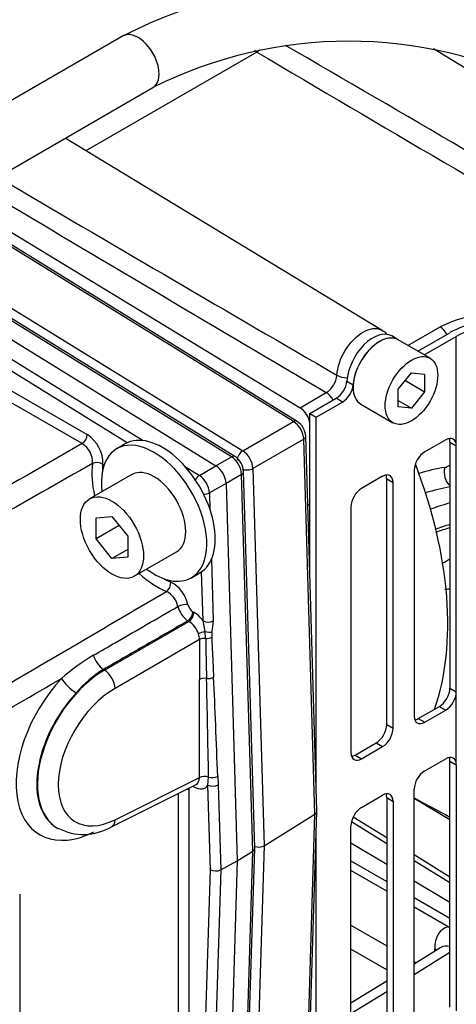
# Model space of a CAD drawing. Header units: inches. Extents: x -13.9 to 83.8, y -28.8 to 34.3.
# Tile 62 of 90: x 52.8 to 54.6, y 13.3 to 17.4. Entities that reach past the tile are written whole.
import ezdxf

# ---------------------------------------------------------------- set-up
doc = ezdxf.new("R2010")
doc.units = ezdxf.units.IN
doc.header["$MEASUREMENT"] = 0
for name, color, linetype in [('10-24_05_[SOCKET', 7, 'Continuous'), ('25-20_125_[SOCKE', 7, 'Continuous'), ('2_CYLINDER_W_STO', 7, 'Continuous'), ('C40007R_HIGH_PRE', 7, 'Continuous'), ('CONNECTING_ROD_S', 7, 'Continuous'), ('CYLINDER', 7, 'Continuous'), ('FAN2', 7, 'Continuous'), ('HEAD_MACHINED_C4', 7, 'Continuous'), ('THORGREN_R4000_G', 7, 'Continuous'), ('THORGREN_REAR_GU', 7, 'Continuous'), ('TUBE_UNLOADER_TO', 7, 'Continuous'), ('WASHER', 7, 'Continuous')]:
    doc.layers.add(name, color=color, linetype=linetype)

msp = doc.modelspace()

# ---------------------------------------------------------------- linework, layer by layer
at = {"layer": '10-24_05_[SOCKET', "color": 7, "linetype": 'Continuous'}
for p, q in [((54.523, 16.0165), (54.3886, 16.0941)), ((54.3897, 15.8864), (54.445, 15.9551)), ((54.445, 15.9551), (54.5002, 15.9502)), ((54.5002, 15.9502), (54.5002, 15.8765)), ((54.4193, 15.9232), (54.5002, 15.8765)), ((54.3897, 15.8127), (54.3897, 15.8864)), ((54.5002, 15.8765), (54.445, 15.8078)), ((54.2326, 15.8239), (54.367, 15.7463)), ((54.3897, 15.8397), (54.445, 15.8078)), ((54.445, 15.8078), (54.3897, 15.8127))]:
    msp.add_line(p, q, dxfattribs=at)
msp.add_ellipse((54.3106, 15.959), major_axis=(-0.078, -0.1351), ratio=0.57735, start_param=3.141593, end_param=6.283185, dxfattribs=at)
msp.add_ellipse((54.445, 15.8814), major_axis=(-0.078, -0.1351), ratio=0.57735, dxfattribs=at)
at = {"layer": '25-20_125_[SOCKE', "color": 7, "linetype": 'Continuous'}
for p, q in [((53.2715, 15.5292), (53.0947, 15.4271)), ((53.1222, 15.3472), (53.1884, 15.3531)), ((53.1222, 15.2588), (53.1222, 15.3472)), ((53.1884, 15.3531), (53.2547, 15.2707)), ((53.2192, 15.3149), (53.1222, 15.2588)), ((53.1884, 15.1764), (53.1222, 15.2588)), ((53.2547, 15.2707), (53.2547, 15.1823)), ((53.2547, 15.2146), (53.1884, 15.1764)), ((53.2822, 15.1024), (53.459, 15.2044)), ((53.2547, 15.1823), (53.1884, 15.1764))]:
    msp.add_line(p, q, dxfattribs=at)
msp.add_ellipse((53.3652, 15.3668), major_axis=(-0.0937, 0.1624), ratio=0.57735, start_param=3.141593, end_param=6.283185, dxfattribs=at)
msp.add_ellipse((53.1884, 15.2647), major_axis=(-0.0937, 0.1624), ratio=0.57735, dxfattribs=at)
at = {"layer": '2_CYLINDER_W_STO', "color": 7, "linetype": 'Continuous'}
for p, q in [((53.7961, 17.3007), (53.0792, 16.8868)), ((53.7961, 17.3007), (53.7867, 17.3065)), ((53.7961, 17.3007), (53.7961, 17.3007)), ((55.5705, 16.6874), (54.5377, 17.3135)), ((54.3214, 16.1337), (52.9926, 16.9393)), ((52.667, 16.6055), (53.9776, 15.8092)), ((54.4298, 16.0703), (54.5648, 16.1483)), ((53.9776, 15.8092), (54.0876, 15.8727)), ((54.0098, 15.4048), (54.0186, 15.3998)), ((54.6062, 14.0808), (54.4563, 14.1703)), ((54.341, 14.0053), (54.2001, 14.0926)), ((54.341, 13.981), (54.193, 14.0726)), ((54.1911, 13.9841), (54.341, 13.8945)), ((54.6062, 13.8412), (54.4563, 13.934)), ((54.1911, 13.9088), (54.341, 13.8222)), ((54.6062, 13.8168), (54.4563, 13.9096)), ((54.341, 13.7814), (54.1911, 13.868)), ((54.4563, 13.8257), (54.6062, 13.7361)), ((54.4563, 13.7557), (54.6062, 13.6691)), ((54.5995, 13.6322), (54.4563, 13.7149)), ((54.1911, 13.6396), (54.341, 13.553)), ((54.5682, 13.5455), (54.4563, 13.4763)), ((54.341, 13.4519), (54.1911, 13.5384)), ((54.6062, 13.5241), (54.4563, 13.4314)), ((54.5423, 13.5295), (54.5423, 13.5393)), ((54.4563, 13.4865), (54.4648, 13.4815)), ((54.341, 13.405), (54.1911, 13.3123)), ((54.341, 13.3601), (54.1911, 13.2674))]:
    msp.add_line(p, q, dxfattribs=at)
for centre, radius, start, end in [((53.7427, 17.3832), 0.0983, 302.9123, 312.4586), ((478.2151, 737.3181), 835.797, 239.4824961, 239.6072302), ((-47.2553, -157.428), 201.9294, 59.441514, 59.932291), ((227.7383, 314.6797), 345.516, 239.575087, 239.837352), ((262.7306, 369.5759), 410.6553, 239.243143, 239.464424), ((54.7795, 15.721), 0.4782, 70.1109, 116.6783), ((54.0367, 15.9532), 0.0953, 302.3402, 355.4355), ((180.836, 250.0156), 267.5696, 241.814711, 241.85113)]:
    msp.add_arc(centre, radius, start, end, dxfattribs=at)
for centre, major_axis, ratio, start_param, end_param in [((54.5637, 16.0999), (0.03, -0.052), 0.57735, 1.563318, 2.330015), ((54.1731, 15.9663), (0.0598, -0.0042), 0.52617, 3.983534, 4.77874), ((54.0865, 15.8244), (0.03, -0.052), 0.57735, 1.563318, 2.330015), ((53.9765, 15.7609), (0.03, -0.052), 0.57735, 0.914587, 2.330015), ((54.6749, 13.4627), (0.0938, -0.1624), 0.577174, 2.961441, 3.926839), ((54.6307, 13.4372), (0.0609, -0.1093), 0.576911, 2.657406, 3.167747), ((54.4981, 13.5138), (-0.0625, 0), 0.57735, 3.739437, 3.926991)]:
    msp.add_ellipse(centre, major_axis=major_axis, ratio=ratio, start_param=start_param, end_param=end_param, dxfattribs=at)
for points, knots in [([(54.1316, 15.9456), (54.134, 15.9789), (54.1469, 16.0165), (54.1873, 16.0827), (54.2147, 16.1108), (54.2694, 16.1423), (54.2968, 16.1459), (54.3185, 16.1354), (54.3199, 16.1346), (54.3214, 16.1338)], [0, 0, 0, 0, 0.25, 0.25, 0.5, 0.5, 0.75, 0.75, 0.7687546, 0.7687546, 0.7687546, 0.7687546]), ([(54.3438, 16.1152), (54.3395, 16.1205), (54.3324, 16.1274), (54.3239, 16.1312), (54.3207, 16.1326)], [0.7053987, 0.7053987, 0.7053987, 0.7053987, 0.904306, 1, 1, 1, 1])]:
    msp.add_open_spline(points, degree=3, knots=knots, dxfattribs=at)
msp.add_open_spline([(54.6067, 13.6278), (54.6044, 13.6293), (54.6019, 13.6308), (54.5995, 13.6322)], degree=3, dxfattribs=at)
at = {"layer": 'C40007R_HIGH_PRE', "color": 7, "linetype": 'Continuous'}
for p, q in [((53.9504, 15.751), (52.6334, 16.5645)), ((53.9653, 15.7521), (52.639, 16.5713)), ((52.4286, 16.436), (53.737, 15.6278)), ((53.737, 15.6278), (53.9504, 15.751)), ((53.993, 15.6772), (53.7796, 15.5541)), ((54.0397, 14.1045), (53.993, 15.6772)), ((54.0481, 14.1171), (54.0014, 15.6896)), ((53.7796, 15.5541), (53.8266, 13.9726)), ((53.8266, 13.9726), (54.0397, 14.1045)), ((53.993, 12.5858), (54.0397, 14.1045)), ((54.0014, 12.598), (54.0481, 14.1165)), ((53.8266, 13.9726), (53.7796, 12.4454))]:
    msp.add_line(p, q, dxfattribs=at)
msp.add_arc((53.9216, 15.6852), 0.0799, 3.1156, 56.8844, dxfattribs=at)
for centre, major_axis, ratio, start_param, end_param in [((53.9488, 15.7255), (-0.0164, -0.0266), 0.556849, 3.141593, 3.908939), ((53.948, 15.7005), (0.0312, -0.0541), 0.596822, 0.820873, 2.32072), ((53.9701, 15.6886), (-0.0312, -0.0009), 0.556849, 2.374247, 3.141593), ((53.7355, 15.6024), (0.0164, 0.0266), 0.556849, 0.767346, 2.373049), ((53.7347, 15.5773), (-0.0312, 0.0541), 0.596822, 3.962465, 5.462313), ((53.7568, 15.5655), (0.0312, 0.0009), 0.556849, 3.910136, 5.515839), ((54.0169, 14.1168), (-0.0313, 0), 0.57735, 2.39171, 3.159057), ((53.8038, 13.9849), (0.0313, 0), 0.57735, 4.154196, 5.533303)]:
    msp.add_ellipse(centre, major_axis=major_axis, ratio=ratio, start_param=start_param, end_param=end_param, dxfattribs=at)
at = {"layer": 'CONNECTING_ROD_S', "color": 7, "linetype": 'Continuous'}
for centre, radius, start, end in [((54.8967, 14.3764), 0.987, 107.0701, 110.9709), ((54.8608, 14.4026), 0.9382, 105.6772, 109.5896)]:
    msp.add_arc(centre, radius, start, end, dxfattribs=at)
for centre, major_axis, ratio, start_param, end_param in [((54.6004, 15.6197), (-0.0334, -0.0579), 0.57735, 0.442039, 0.908432), ((54.2247, 14.1893), (0.7558, 1.309), 0.57735, 0.442039, 0.547968), ((54.6287, 15.5336), (0.0101, -0.0617), 0.738016, 4.168318, 5.560513), ((54.2673, 14.1647), (0.7245, 1.2549), 0.57735, 0.448335, 0.552354), ((54.3468, 14.1188), (0.7226, 1.2515), 0.57735, 0.528727, 0.610224)]:
    msp.add_ellipse(centre, major_axis=major_axis, ratio=ratio, start_param=start_param, end_param=end_param, dxfattribs=at)
at = {"layer": 'CYLINDER', "color": 7, "linetype": 'Continuous'}
msp.add_ellipse((53.5579, 15.5013), major_axis=(-0.735, 1.2731), ratio=0.57735, start_param=3.597394, end_param=4.444397, dxfattribs=at)
at = {"layer": 'FAN2', "color": 7, "linetype": 'Continuous'}
msp.add_arc((54.3747, 18.4424), 3.4008, 273.5384, 273.899, dxfattribs=at)
at = {"layer": 'HEAD_MACHINED_C4', "color": 7, "linetype": 'Continuous'}
for p, q in [((53.6895, 15.6032), (52.3835, 16.41)), ((53.7043, 15.6043), (52.392, 16.4149)), ((52.3106, 16.3774), (53.6246, 15.5657)), ((53.2523, 15.662), (52.4687, 16.146)), ((52.4907, 16.1831), (53.319, 15.6715)), ((53.0633, 15.6585), (52.5063, 15.9801)), ((52.5276, 16.0179), (53.0846, 15.6963)), ((53.6246, 15.5657), (53.6895, 15.6032)), ((53.4963, 15.5619), (53.5551, 15.5256)), ((53.5551, 15.5256), (53.6246, 15.5657)), ((53.7321, 15.5295), (53.6672, 15.492)), ((53.7791, 13.9492), (53.7321, 15.5295)), ((53.7874, 13.9617), (53.7405, 15.5417)), ((53.6672, 15.492), (53.5977, 15.4518)), ((53.6672, 15.492), (53.7142, 13.909)), ((53.5977, 15.4518), (53.5997, 15.3828)), ((53.6059, 15.1744), (53.6136, 14.9157)), ((53.5706, 14.9153), (53.5644, 15.1214)), ((53.5284, 14.9536), (53.5324, 14.9512)), ((53.1571, 14.709), (53.5111, 14.9134)), ((53.5111, 14.9134), (53.507, 14.9157)), ((53.5788, 14.8704), (53.5706, 14.9153)), ((53.6136, 14.9157), (53.6081, 14.8695)), ((53.5815, 14.8418), (53.5788, 14.8704)), ((53.6081, 14.8695), (53.6069, 14.8471)), ((53.5559, 14.8372), (53.2012, 14.6325)), ((53.1571, 14.709), (53.1525, 14.7116)), ((53.5553, 14.2585), (53.5553, 14.6697)), ((53.2012, 14.0817), (53.5553, 14.2585)), ((53.591, 14.2268), (53.5938, 14.2604)), ((53.6321, 14.2631), (53.6341, 14.2272)), ((53.1865, 14.0522), (53.5416, 14.2295)), ((53.5103, 14.2071), (53.5103, 12.8903)), ((53.5324, 14.2198), (53.5324, 14.2198)), ((53.6016, 13.872), (53.591, 14.2268)), ((53.6341, 14.2272), (53.6447, 13.8715)), ((53.4669, 12.8907), (53.4669, 14.1922)), ((52.9592, 14.0463), (52.9613, 14.0451)), ((53.7405, 12.4353), (53.7874, 13.9611)), ((53.7142, 13.909), (53.7791, 13.9492)), ((53.7321, 12.4231), (53.7791, 13.9492)), ((53.6447, 13.8715), (53.7142, 13.909)), ((53.7142, 13.909), (53.6672, 12.3804)), ((53.5644, 12.6654), (53.6016, 13.872)), ((53.6447, 13.8715), (53.6046, 12.5692)), ((52.8013, 13.7688), (52.8013, 12.561))]:
    msp.add_line(p, q, dxfattribs=at)
for centre, radius, start, end in [((53.0078, 15.5762), 0.1426, 358.0994, 57.3722), ((214.7121, -267.0723), 325.6794, 119.758362, 119.931007), ((53.0151, 15.5801), 0.0921, 357.0394, 58.4322), ((200.2711, -244.2176), 298.5793, 119.530103, 119.717923), ((53.6606, 15.5373), 0.08, 3.1239, 56.8761), ((53.3681, 14.9523), 0.1427, 12.6869, 62.0175), ((-97.9885, 272.3832), 298.5793, 300.282077, 300.469897), ((53.3759, 14.9575), 0.0912, 11.7181, 63.3776), ((53.5632, 14.9995), 0.1008, 193.4732, 236.1752), ((53.5554, 14.9949), 0.0494, 193.2348, 236.838), ((53.4867, 14.8364), 0.0692, 0.6907, 20.477), ((76.1568, 14.671), 22.6016, 179.57857, 180.00336), ((93.8104, 15.6371), 40.2367, 181.13256, 181.37173), ((53.6002, 13.9492), 0.9563, 120.7592, 130.7124), ((53.4075, 14.301), 0.4833, 121.8376, 139.7914), ((-124.7458, 320.7754), 353.9537, 300.07243, 300.139424), ((53.0691, 14.2492), 0.2294, 242.0684, 300.7972)]:
    msp.add_arc(centre, radius, start, end, dxfattribs=at)
for centre, major_axis, ratio, start_param, end_param in [((53.0625, 15.6836), (-0.0156, -0.0271), 0.57735, 0.820305, 2.356194), ((53.3793, 15.3749), (0.1943, -0.3365), 0.57735, 3.790239, 4.208814), ((53.1282, 15.5588), (-0.031, 0.004), 0.650668, 4.005382, 5.541271), ((53.4006, 15.3872), (-0.1787, 0.3095), 0.57735, 0.648647, 0.76574), ((53.688, 15.578), (-0.0163, -0.0264), 0.556849, 3.141593, 3.908939), ((53.6872, 15.5527), (0.0312, -0.0541), 0.596671, 0.820873, 2.32072), ((53.5551, 15.5012), (-0.0163, -0.0264), 0.556849, 3.978752, 4.836302), ((53.5543, 15.476), (-0.0312, 0.0541), 0.558041, 3.962465, 5.462313), ((53.623, 15.5156), (-0.0312, 0.0541), 0.578008, 3.962465, 5.462313), ((53.7095, 15.5408), (-0.031, -0.0009), 0.556849, 2.374247, 3.141593), ((53.5766, 15.464), (-0.031, -0.0009), 0.556849, 1.446883, 2.304433), ((53.3793, 15.3749), (0.1943, -0.3365), 0.57735, 5.215964, 5.634539), ((53.4006, 15.3872), (-0.1787, 0.3095), 0.57735, -3.907332, -3.790239), ((53.4129, 15.0655), (-0.0121, -0.0288), 0.650668, 0.741914, 2.277804), ((53.4852, 14.9709), (-0.0304, -0.0071), 0.379035, 3.815322, 5.340876), ((53.5063, 14.9408), (-0.0156, -0.0271), 0.57735, 0.820305, 2.356194), ((53.5103, 14.9384), (-0.0156, -0.0271), 0.57735, 0.820305, 2.356194), ((53.5324, 14.8747), (-0.0469, 0.0812), 0.578054, 4.884677, 5.497178), ((53.5103, 14.8619), (0.0313, -0.0541), 0.598894, 1.215373, 2.355586), ((53.5925, 14.9279), (-0.031, -0.0009), 0.556849, 0.768544, 2.304433), ((53.5706, 14.859), (-0.0297, -0.0096), 0.284434, 4.342504, 5.312415), ((53.5869, 14.8817), (-0.0306, 0.0051), 0.409652, 1.369697, 2.398888), ((53.5772, 14.824), (-0.0312, 0.0002), 0.572704, 4.578434, 5.467143), ((53.5858, 14.8593), (-0.031, -0.0014), 0.567207, 1.40601, 2.294903), ((53.151, 14.7617), (-0.0312, 0.0542), 0.535681, 1.106588, 2.356107), ((53.1672, 14.3881), (0.2091, 0.3411), 0.594096, 0.835926, 3.155218), ((53.1586, 14.6589), (-0.0312, 0.0541), 0.536374, 3.9276, 5.497178), ((53.1247, 14.4145), (0.2438, 0.3932), 0.597134, 1.257569, 3.910799), ((53.019, 14.6477), (-0.0459, 0.0424), 0.247834, 0.664134, 2.219641), ((53.5766, 14.6565), (-0.0312, 0), 0.57735, 4.434034, 5.462881), ((53.5937, 14.691), (-0.031, -0.0015), 0.56774, 1.265207, 2.294398), ((53.5766, 13.9052), (-0.0211, 1.4696), 0.015669, -1.326974, -1.020678), ((53.5977, 13.893), (-0.0417, 1.4829), 0.031147, -1.319468, -1.013172), ((53.2099, 14.3617), (0.1779, 0.2869), 0.597134, 0.83902, 3.910799), ((53.1673, 14.3881), (0.2126, 0.339), 0.600152, 1.260727, 3.150536), ((53.5103, 14.2837), (-0.033, 0.0533), 0.575599, 3.089433, 3.909087), ((53.5766, 14.2453), (-0.0312, 0), 0.57735, 4.127738, 5.462881), ((53.611, 14.2753), (-0.031, -0.0011), 0.560815, 0.965578, 2.300845), ((53.4882, 14.1943), (-0.0313, 0), 0.57735, 3.926991, 4.218254), ((53.5324, 14.1943), (0.0156, -0.0271), 0.576647, 3.61001, 3.926382), ((53.5324, 14.1943), (0.0156, -0.0271), 0.576647, -3.926382, -3.679738), ((53.5103, 14.2071), (-0.0156, -0.0271), 0.57735, -3.926991, -3.726812), ((53.5103, 14.2071), (-0.0156, -0.0271), 0.57735, -3.926991, -3.72446), ((53.5324, 14.2965), (-0.0469, 0.0813), 0.576647, 2.356803, 3.440868), ((53.613, 14.2394), (-0.031, -0.0009), 0.556849, 0.768544, 2.304433), ((53.1586, 14.1081), (-0.0279, 0.0559), 0.576647, 3.142013, 3.961246), ((53.7564, 13.9614), (-0.031, 0), 0.57735, 2.39171, 3.159057), ((53.6235, 13.8846), (-0.031, 0), 0.57735, 0.786008, 2.321897)]:
    msp.add_ellipse(centre, major_axis=major_axis, ratio=ratio, start_param=start_param, end_param=end_param, dxfattribs=at)
for points, knots in [([(53.1111, 14.771), (53.1415, 14.7887), (53.172, 14.8063), (53.2025, 14.8239), (53.29, 14.8746), (53.3776, 14.9253), (53.4651, 14.976)], [0, 0, 0, 0, 0.258201, 0.258201, 0.258201, 1, 1, 1, 1]), ([(53.507, 14.9157), (53.4534, 14.8849), (53.3998, 14.854), (53.3462, 14.8231), (53.2816, 14.786), (53.2171, 14.7488), (53.1525, 14.7116)], [0, 0, 0, 0, 0.453749, 0.453749, 0.453749, 1, 1, 1, 1]), ([(53.6069, 14.8471), (53.6085, 14.813), (53.6101, 14.7788), (53.6117, 14.7447), (53.6127, 14.7227), (53.6138, 14.7008), (53.6148, 14.6788)], [0, 0, 0, 0, 0.608539, 0.608539, 0.608539, 1, 1, 1, 1])]:
    msp.add_open_spline(points, degree=3, knots=knots, dxfattribs=at)
at = {"layer": 'THORGREN_R4000_G', "color": 7, "linetype": 'Continuous'}
msp.add_ellipse((54.5091, 17.9097), major_axis=(1.71, 2.9618), ratio=0.57735, start_param=3.954563, end_param=3.967127, dxfattribs=at)
at = {"layer": 'THORGREN_REAR_GU', "color": 7, "linetype": 'Continuous'}
for p, q in [((54.3889, 16.0945), (54.362, 16.11)), ((54.4716, 16.0462), (54.6062, 16.1239)), ((54.4984, 16.0307), (54.633, 16.1084)), ((54.633, 15.6491), (54.633, 16.1084)), ((54.1734, 15.921), (54.2003, 15.9055)), ((54.0186, 15.7847), (54.1294, 15.8487)), ((54.0454, 15.7692), (54.1562, 15.8331)), ((54.1562, 15.8331), (54.1294, 15.8487)), ((54.0186, 15.7847), (54.0454, 15.7692)), ((54.0186, 15.1111), (54.0186, 15.7847)), ((54.0454, 14.2071), (54.0454, 15.7692)), ((54.5889, 15.6747), (54.5005, 15.6236)), ((54.6062, 15.6647), (54.633, 15.6491)), ((54.6062, 15.6647), (54.6062, 14.6334)), ((54.633, 14.6179), (54.633, 15.6491)), ((54.4563, 15.5471), (54.4563, 14.5158)), ((54.3237, 15.5216), (54.2353, 15.4705)), ((54.341, 14.4803), (54.341, 15.5116)), ((54.341, 15.5116), (54.3679, 15.496)), ((54.3679, 14.4648), (54.3679, 15.496)), ((54.1911, 15.394), (54.1911, 14.3628)), ((54.6062, 14.6334), (54.633, 14.6179)), ((54.633, 14.3117), (54.633, 14.6179)), ((54.4736, 14.5058), (54.562, 14.5569)), ((54.5005, 14.4903), (54.5889, 14.5414)), ((54.562, 14.5569), (54.5889, 14.5414)), ((54.4736, 14.5058), (54.5005, 14.4903)), ((54.341, 14.4803), (54.3679, 14.4648)), ((54.2084, 14.3527), (54.2968, 14.4038)), ((54.2353, 14.3372), (54.3237, 14.3883)), ((54.2968, 14.4038), (54.3237, 14.3883)), ((54.2084, 14.3527), (54.2353, 14.3372)), ((54.5005, 14.2862), (54.5889, 14.3372)), ((54.6062, 13.296), (54.6062, 14.3272)), ((54.6062, 14.3272), (54.633, 14.3117)), ((54.633, 14.3117), (54.633, 13.2805)), ((54.4563, 13.1784), (54.4563, 14.2097)), ((54.2353, 14.1331), (54.3237, 14.1841)), ((54.341, 14.1741), (54.341, 13.1429)), ((54.341, 14.1741), (54.3679, 14.1586)), ((54.3679, 14.1586), (54.3679, 13.1274)), ((54.1911, 13.0253), (54.1911, 14.0566)), ((54.0454, 12.482), (54.0454, 14.0296))]:
    msp.add_line(p, q, dxfattribs=at)
for centre, major_axis, start_param, end_param in [((54.8098, 16.0064), (-0.288, 0), 4.49628, 5.497787), ((54.8098, 16.0064), (-0.25, 0), 4.49628, 5.497787), ((54.2837, 15.9745), (-0.0782, -0.1355), 3.141593, 5.417793), ((54.3106, 15.959), (-0.0782, -0.1355), 3.061635, 5.417793), ((54.1294, 15.8997), (-0.0312, -0.0541), 0.785398, 2.276201), ((54.1562, 15.8842), (0.0312, 0.0541), 3.926991, 5.417793), ((54.5889, 15.6236), (-0.0312, -0.0541), 2.356194, 3.926991), ((54.562, 15.6391), (-0.0312, -0.0541), 2.356194, 2.697187), ((54.5005, 15.5726), (0.0312, 0.0541), 0.785398, 2.356194), ((54.3237, 15.4705), (-0.0312, -0.0541), 2.356194, 3.926991), ((54.2968, 15.486), (-0.0312, -0.0541), 2.356194, 2.697187), ((54.2353, 15.4195), (0.0312, 0.0541), 0.785398, 2.356194), ((54.562, 14.6079), (-0.0312, -0.0541), 0.785398, 2.356194), ((54.5889, 14.5924), (-0.0312, -0.0541), 0.785398, 2.356194), ((54.5005, 14.5414), (0.0312, 0.0541), 2.356194, 3.926991), ((54.4736, 14.5569), (0.0312, 0.0541), 3.585998, 3.926991), ((54.2968, 14.4548), (-0.0312, -0.0541), 0.785398, 2.356194), ((54.3237, 14.4393), (-0.0312, -0.0541), 0.785398, 2.356194), ((54.2353, 14.3883), (0.0312, 0.0541), 2.356194, 3.926991), ((54.2084, 14.4038), (0.0312, 0.0541), 3.585998, 3.926991), ((54.5889, 14.2862), (-0.0312, -0.0541), 2.356194, 3.926991), ((54.562, 14.3017), (-0.0312, -0.0541), 2.356194, 2.697187), ((54.5005, 14.2352), (-0.0312, -0.0541), 3.926991, 5.497787), ((54.3237, 14.1331), (-0.0312, -0.0541), 2.356194, 3.926991), ((54.2968, 14.1486), (-0.0312, -0.0541), 2.356194, 2.697187), ((54.2353, 14.0821), (-0.0312, -0.0541), 3.926991, 5.497787)]:
    msp.add_ellipse(centre, major_axis=major_axis, ratio=0.57735, start_param=start_param, end_param=end_param, dxfattribs=at)
at = {"layer": 'TUBE_UNLOADER_TO', "color": 7, "linetype": 'Continuous'}
for p, q in [((53.2353, 17.368), (52.5751, 16.9869)), ((52.6997, 16.7701), (53.3603, 17.1515))]:
    msp.add_line(p, q, dxfattribs=at)
for centre, radius, start, end in [((54.1817, 15.5133), 2.0823, 62.9676, 117.0324), ((54.1817, 15.5124), 1.8335, 63.3847, 116.6153)]:
    msp.add_arc(centre, radius, start, end, dxfattribs=at)
msp.add_ellipse((53.2978, 17.2598), major_axis=(-0.0625, 0.1083), ratio=0.57735, start_param=3.140089, end_param=6.282649, dxfattribs=at)
at = {"layer": 'WASHER', "color": 7, "linetype": 'Continuous'}
for p, q in [((53.2443, 15.6579), (53.209, 15.6374)), ((53.5215, 15.0962), (53.5568, 15.1166))]:
    msp.add_line(p, q, dxfattribs=at)
for centre, start_param, end_param in [((53.4006, 15.3872), 0, 3.141593), ((53.3652, 15.3668), 0, 4.068888), ((53.3652, 15.3668), 5.35589, 6.283185)]:
    msp.add_ellipse(centre, major_axis=(0.1562, -0.2706), ratio=0.57735, start_param=start_param, end_param=end_param, dxfattribs=at)

doc.saveas('drawing.dxf')
